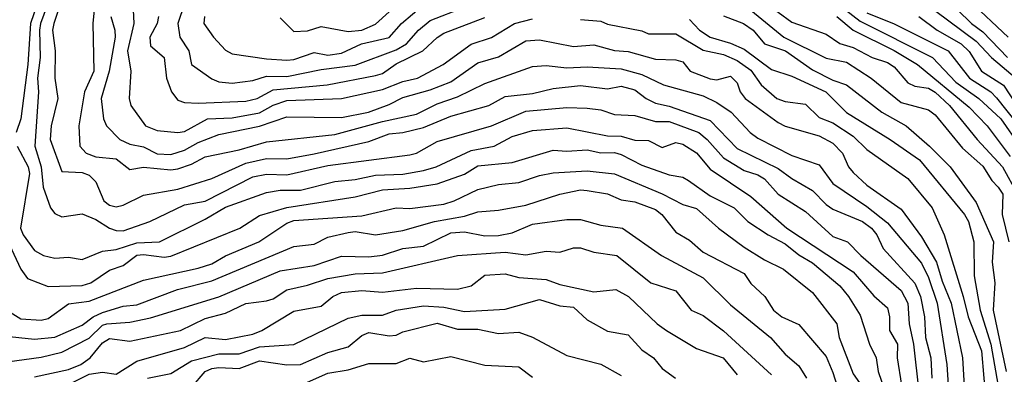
# Model space of a CAD drawing. Header units: metres. Extents: x -51132 to -49532, y -231222 to -229437.
# Tile 246 of 256: x -51087 to -51015, y -230300 to -230274. Entities that reach past the tile are written whole.
import ezdxf

# ---------------------------------------------------------------- set-up
doc = ezdxf.new("R2010")
doc.units = ezdxf.units.M
for name, color, linetype in [('CONTOUR_HALF', 8, 'Continuous'), ('CONTOUR_INDEX', 1, 'Continuous'), ('CONTOUR_INTER', 3, 'Continuous')]:
    doc.layers.add(name, color=color, linetype=linetype)

msp = doc.modelspace()

# ---------------------------------------------------------------- linework, layer by layer
at = {"layer": 'CONTOUR_HALF'}
for points, elevation in [([(-51088.357, -230256.759), (-51085.945, -230259.759), (-51084.842, -230261.759), (-51083.746, -230263.259), (-51083.627, -230263.759), (-51083.894, -230265.259), (-51083.954, -230266.759), (-51084.517, -230269.259), (-51084.511, -230271.259), (-51085.187, -230272.759), (-51085.874, -230274.759), (-51086.059, -230277.759), (-51086.565, -230281.759), (-51086.921, -230282.759)], 53.5), ([(-51083.58, -230273.007), (-51084.165, -230274.759), (-51084.251, -230275.259), (-51084.066, -230276.759), (-51084.087, -230278.759), (-51083.875, -230280.259), (-51084.363, -230282.259), (-51084.423, -230283.259), (-51083.58, -230285.609), (-51082.08, -230285.691), (-51081.58, -230285.868), (-51081.08, -230286.358), (-51080.488, -230287.759), (-51080.08, -230288.073), (-51079.58, -230288.195), (-51079.08, -230288.069), (-51077.58, -230287.337), (-51075.08, -230286.894), (-51072.58, -230286.122), (-51070.08, -230284.993), (-51068.58, -230284.659), (-51067.08, -230284.67), (-51065.08, -230284.316), (-51061.08, -230283.407), (-51059.58, -230282.855), (-51058.58, -230282.754), (-51057.08, -230282.389), (-51055.08, -230281.543), (-51052.28, -230280.759), (-51051.08, -230280.103), (-51049.08, -230279.885), (-51047.58, -230279.513), (-51045.58, -230279.304), (-51043.58, -230279.543), (-51042.58, -230279.35), (-51041.58, -230279.611), (-51040.75, -230280.259), (-51040.08, -230280.594), (-51039.08, -230280.824), (-51036.08, -230281.869), (-51034.08, -230283.92), (-51031.08, -230285.375), (-51030.08, -230286.125), (-51028.58, -230286.993), (-51027.58, -230288.031), (-51027.08, -230288.375), (-51024.896, -230289.259), (-51024.245, -230289.759), (-51023.86, -230290.259), (-51023.394, -230291.259), (-51021.08, -230293.8), (-51020.666, -230294.759), (-51020.37, -230296.259), (-51020.293, -230297.759), (-51019.909, -230299.259), (-51019.834, -230300.759)], 52.5), ([(-51073.121, -230274.259), (-51073.163, -230274.759), (-51072.468, -230275.759), (-51071.58, -230276.711), (-51071.08, -230276.975), (-51068.58, -230277.356), (-51067.08, -230277.444), (-51066.58, -230277.394), (-51065.08, -230276.877), (-51064.08, -230277.078), (-51063.08, -230276.943), (-51061.627, -230276.259), (-51059.58, -230275.783), (-51058.674, -230274.759), (-51057.08, -230273.39)], 49.5), ([(-51020.58, -230273.065), (-51016.58, -230276.059), (-51015.452, -230277.259), (-51013.58, -230278.835)], 46.5), ([(-51017.08, -230273.078), (-51014.226, -230275.759)], 45.5), ([(-51033.08, -230273.784), (-51030.675, -230275.759), (-51027.58, -230277.292), (-51026.08, -230277.599), (-51024.273, -230278.759), (-51022.08, -230280.549), (-51020.08, -230281.096), (-51019.58, -230281.461), (-51017.58, -230283.894), (-51016.08, -230285.228), (-51015.434, -230286.259), (-51014.963, -230286.759), (-51014.626, -230287.259), (-51014.664, -230288.759), (-51014.186, -230290.759)], 49.5), ([(-51024.58, -230273.982), (-51022.58, -230274.793), (-51018.63, -230276.759), (-51017.059, -230278.759), (-51015.506, -230279.759), (-51015.08, -230280.198), (-51011.868, -230284.259)], 47.5), ([(-51079.99, -230274.259), (-51079.683, -230275.259), (-51079.657, -230275.759), (-51080.096, -230278.259), (-51080.688, -230280.259), (-51080.514, -230281.759), (-51080.309, -230282.259), (-51079.316, -230283.259), (-51078.58, -230283.605), (-51077.58, -230283.801), (-51076.58, -230284.303), (-51075.58, -230284.368), (-51074.58, -230284.035), (-51073.58, -230283.488), (-51072.08, -230282.893), (-51069.08, -230282.288), (-51067.08, -230281.602), (-51063.08, -230281.643), (-51061.098, -230281.259), (-51059.58, -230280.708), (-51058.58, -230280.196), (-51056.58, -230279.623), (-51055.08, -230279.041), (-51053.08, -230277.632), (-51051.58, -230277.198), (-51049.58, -230276.041), (-51048.58, -230275.963), (-51046.08, -230276.438), (-51044.58, -230276.336), (-51043.08, -230276.74), (-51042.08, -230276.812), (-51040.08, -230277.365), (-51038.58, -230277.412), (-51038.08, -230277.571), (-51037.529, -230278.259), (-51036.08, -230278.825), (-51035.58, -230278.892), (-51034.58, -230278.616), (-51034.08, -230279.121), (-51033.879, -230279.759), (-51033.508, -230280.259), (-51031.08, -230282.02), (-51030.58, -230282.281), (-51028.08, -230283.004), (-51027.08, -230283.532), (-51026.37, -230284.259), (-51025.943, -230285.259), (-51025.58, -230285.675), (-51024.58, -230286.603), (-51022.08, -230288.357), (-51020.58, -230290.397), (-51019.476, -230292.259), (-51019.08, -230293.638), (-51018.407, -230295.259), (-51017.59, -230299.259), (-51017.427, -230301.759)], 51.5), ([(-51076.5, -230274.259), (-51076.598, -230274.759), (-51077.132, -230275.759), (-51077.08, -230276.387), (-51076.062, -230277.259), (-51075.894, -230278.759), (-51075.531, -230279.759), (-51075.08, -230280.378), (-51074.58, -230280.556), (-51073.58, -230280.606), (-51070.08, -230280.458), (-51069.25, -230280.259), (-51068.08, -230279.613), (-51064.124, -230279.259), (-51060.58, -230278.562), (-51060.08, -230278.425), (-51059.08, -230277.717), (-51057.109, -230276.759), (-51056.08, -230275.787), (-51055.58, -230275.476), (-51052.58, -230274.325)], 50.5), ([(-51037.58, -230274.475), (-51036.843, -230275.259), (-51036.08, -230275.753), (-51034.58, -230276.197), (-51033.58, -230276.645), (-51031.58, -230278.132), (-51030.08, -230278.63), (-51027.604, -230279.759), (-51026.08, -230281.276), (-51022.884, -230283.259), (-51020.726, -230284.759), (-51017.435, -230288.759), (-51017.151, -230289.259), (-51016.748, -230290.759), (-51016.72, -230293.259), (-51016.294, -230295.759), (-51015.503, -230298.259), (-51014.897, -230301.759)], 50.5), ([(-51026.798, -230274.259), (-51025.58, -230275.255), (-51022.58, -230276.731), (-51020.873, -230277.759), (-51017.08, -230280.894), (-51015.777, -230282.259), (-51014.08, -230284.504)], 48.5), ([(-51086.832, -230283.759), (-51086.034, -230285.259), (-51085.942, -230285.759), (-51086.593, -230289.759), (-51086.41, -230290.259), (-51085.58, -230291.395), (-51084.91, -230291.759), (-51084.08, -230291.969), (-51083.08, -230291.874), (-51082.08, -230292.044), (-51080.58, -230291.438), (-51079.58, -230291.323), (-51078.08, -230290.841), (-51076.406, -230290.759), (-51073.08, -230289.109), (-51071.58, -230288.213), (-51068.58, -230287.144), (-51067.58, -230286.968), (-51066.08, -230286.985), (-51063.58, -230286.337), (-51062.08, -230286.2), (-51060.58, -230285.887), (-51058.58, -230285.795), (-51057.08, -230285.539), (-51056.136, -230285.259), (-51053.58, -230284.07), (-51051.9, -230283.759), (-51050.58, -230283.03), (-51049.08, -230282.594), (-51046.58, -230282.397), (-51043.58, -230282.983), (-51042.58, -230283.018), (-51041.58, -230283.308), (-51040.58, -230283.346), (-51039.58, -230283.837), (-51038.58, -230283.479), (-51038.08, -230283.612), (-51037.08, -230284.241), (-51036.08, -230285.431), (-51033.08, -230287.443), (-51030.448, -230289.759), (-51025.58, -230292.967), (-51024.08, -230294.711), (-51023.08, -230295.598), (-51022.932, -230296.259), (-51022.926, -230297.259), (-51022.355, -230298.259), (-51022.374, -230299.259), (-51022.058, -230301.259)], 53.5), ([(-51089.58, -230294.544), (-51086.58, -230296.394), (-51085.08, -230296.502), (-51084.58, -230296.384), (-51083.08, -230295.314), (-51081.58, -230295.11), (-51077.58, -230293.571), (-51073.58, -230292.701), (-51072.58, -230292.376), (-51071.58, -230291.793), (-51069.128, -230290.759), (-51067.08, -230289.397), (-51066.58, -230289.204), (-51061.58, -230288.862), (-51059.08, -230288.279), (-51058.08, -230288.327), (-51055.58, -230287.99), (-51054.828, -230287.759), (-51053.08, -230286.918), (-51051.58, -230286.55), (-51050.08, -230286.419), (-51048.58, -230285.906), (-51047.58, -230285.708), (-51045.08, -230285.548), (-51043.08, -230285.783), (-51039.58, -230287.234), (-51038.08, -230288.036), (-51037.08, -230288.312), (-51035.459, -230289.759), (-51033.58, -230291.141), (-51032.08, -230292.086), (-51030.692, -230292.759), (-51028.58, -230294.465), (-51026.781, -230296.759), (-51026.617, -230297.759), (-51025.58, -230300.424), (-51024.671, -230301.759)], 54.5), ([(-51087.58, -230299.558), (-51085.08, -230299.203), (-51083.58, -230298.839), (-51081.58, -230297.813), (-51080.58, -230296.878), (-51080.265, -230296.759), (-51078.58, -230296.659), (-51077.08, -230296.338), (-51072.08, -230294.785), (-51067.58, -230292.885), (-51065.08, -230292.487), (-51063.08, -230291.822), (-51061.08, -230291.855), (-51060.08, -230291.728), (-51058.58, -230291.251), (-51057.08, -230291.077), (-51055.08, -230290.109), (-51054.08, -230290.032), (-51052.58, -230290.31), (-51051.58, -230290.305), (-51050.58, -230290.109), (-51049.08, -230289.464), (-51046.58, -230289.114), (-51045.58, -230289.127), (-51044.08, -230289.546), (-51042.483, -230289.759), (-51039.624, -230291.759), (-51036.58, -230293.409), (-51034.58, -230295.366), (-51031.656, -230297.759), (-51030.58, -230298.99), (-51029.58, -230299.859), (-51029.002, -230300.759)], 55.5), ([(-51083.08, -230301.225), (-51081.58, -230300.463), (-51080.58, -230300.311), (-51079.58, -230300.467), (-51078.08, -230299.511), (-51074.58, -230298.499), (-51073.08, -230297.772), (-51071.58, -230297.915), (-51069.58, -230297.524), (-51068.909, -230297.259), (-51066.58, -230295.848), (-51064.58, -230295.485), (-51063.724, -230294.759), (-51063.08, -230294.475), (-51061.58, -230294.336), (-51060.08, -230294.446), (-51057.58, -230294.163), (-51054.58, -230294.241), (-51053.58, -230293.989), (-51052.58, -230293.197), (-51051.08, -230293.113), (-51050.08, -230293.367), (-51048.08, -230293.513), (-51047.08, -230293.893), (-51044.58, -230294.434), (-51042.991, -230294.259), (-51042.059, -230294.759), (-51039.941, -230296.759), (-51039.258, -230297.259), (-51037.08, -230298.57), (-51035.11, -230299.259), (-51034.08, -230300.511)], 56.5), ([(-51074.08, -230301.429), (-51073.08, -230300.27), (-51072.58, -230300.041), (-51072.08, -230299.959), (-51070.58, -230300.051), (-51069.08, -230299.476), (-51067.08, -230299.785), (-51066.08, -230299.744), (-51064.08, -230298.867), (-51062.58, -230298.449), (-51061.58, -230297.619), (-51061.08, -230297.412), (-51059.58, -230297.656), (-51059.08, -230297.606), (-51058.58, -230297.355), (-51056.08, -230296.728), (-51054.58, -230297.156), (-51053.08, -230297.172), (-51051.58, -230297.482), (-51050.08, -230297.374), (-51049.08, -230297.746), (-51046.58, -230299.093), (-51044.08, -230299.734), (-51042.58, -230300.561)], 57.5)]:
    msp.add_lwpolyline(points, dxfattribs=dict(at, elevation=elevation))
at = {"layer": 'CONTOUR_INDEX'}
for points, elevation in [([(-51074.58, -230273.315), (-51075.062, -230274.759), (-51074.933, -230275.759), (-51074.258, -230276.759), (-51074.08, -230277.776), (-51072.58, -230278.814), (-51072.08, -230279.032), (-51071.08, -230279.124), (-51069.58, -230278.945), (-51068.58, -230278.624), (-51067.08, -230278.645), (-51064.58, -230278.134), (-51062.08, -230277.822), (-51059.08, -230276.699), (-51058.313, -230276.259), (-51057.446, -230275.259), (-51056.58, -230274.54), (-51054.08, -230273.554)], 50), ([(-51035.08, -230274.192), (-51033.631, -230274.759), (-51032.929, -230275.259), (-51032.08, -230276.246), (-51030.538, -230276.759), (-51028.58, -230278.151), (-51027.08, -230278.915), (-51026.08, -230279.261), (-51023.483, -230281.259), (-51021.697, -230282.259), (-51020.001, -230283.759), (-51018.479, -230285.259), (-51016.58, -230287.87), (-51015.317, -230290.759), (-51015.408, -230292.259), (-51015.217, -230293.759), (-51015.345, -230295.759), (-51014.389, -230300.259)], 50), ([(-51088.58, -230297.566), (-51085.58, -230297.896), (-51084.08, -230297.746), (-51082.08, -230296.867), (-51081.286, -230296.259), (-51080.58, -230295.941), (-51079.08, -230295.472), (-51078.08, -230295.381), (-51075.098, -230294.259), (-51072.58, -230293.626), (-51066.58, -230291.104), (-51065.08, -230290.939), (-51064.08, -230290.429), (-51062.58, -230290.067), (-51062.08, -230289.996), (-51060.58, -230290.24), (-51058.58, -230289.938), (-51056.268, -230289.259), (-51054.08, -230288.884), (-51053.08, -230288.551), (-51051.58, -230288.441), (-51049.58, -230288.084), (-51047.08, -230287.275), (-51045.58, -230286.947), (-51045.08, -230287.001), (-51043.58, -230287.255), (-51042.58, -230287.673), (-51041.58, -230287.837), (-51040.08, -230288.402), (-51039.613, -230288.759), (-51038.58, -230290.057), (-51037.58, -230290.628), (-51036.58, -230291.521), (-51033.58, -230293.085), (-51033.08, -230293.814), (-51032.057, -230294.759), (-51031.43, -230295.759), (-51030.814, -230296.259), (-51029.58, -230296.818), (-51027.58, -230299.151), (-51027.08, -230300.33), (-51026.461, -230302.259)], 55)]:
    msp.add_lwpolyline(points, dxfattribs=dict(at, elevation=elevation))
at = {"layer": 'CONTOUR_INTER'}
for points, elevation in [([(-51084.4, -230272.759), (-51085.126, -230274.759), (-51085.196, -230275.259), (-51085.156, -230277.259), (-51085.353, -230278.759), (-51085.28, -230279.759), (-51085.559, -230283.759), (-51085.074, -230285.259), (-51084.949, -230286.759), (-51084.393, -230288.259), (-51084.08, -230288.686), (-51083.58, -230288.927), (-51082.08, -230288.702), (-51081.08, -230289.136), (-51080.08, -230289.765), (-51079.58, -230289.94), (-51079.08, -230289.948), (-51077.12, -230289.259), (-51074.58, -230288.056), (-51073.08, -230287.792), (-51069.58, -230285.987), (-51068.58, -230285.801), (-51067.08, -230285.86), (-51064.08, -230285.159), (-51058.08, -230284.391), (-51057.58, -230284.254), (-51056.08, -230283.405), (-51052.08, -230282.264), (-51049.58, -230281.194), (-51046.58, -230280.927), (-51045.08, -230280.973), (-51044.08, -230281.096), (-51043.08, -230281.423), (-51041.58, -230281.515), (-51040.08, -230281.935), (-51039.08, -230281.952), (-51036.902, -230282.759), (-51036.288, -230283.259), (-51035.08, -230284.614), (-51033.58, -230285.543), (-51032.58, -230285.844), (-51032.08, -230286.135), (-51031.08, -230287.267), (-51029.08, -230288.528), (-51027.08, -230290.362), (-51025.995, -230290.759), (-51025.032, -230291.759), (-51022.08, -230294.332), (-51021.582, -230295.259), (-51021.482, -230296.759), (-51021.168, -230298.259), (-51020.78, -230301.759)], 53), ([(-51078.387, -230272.759), (-51078.301, -230274.759), (-51078.769, -230276.759), (-51078.51, -230278.259), (-51078.632, -230280.259), (-51078.526, -230280.759), (-51077.45, -230282.259), (-51076.58, -230282.606), (-51075.08, -230282.749), (-51074.58, -230282.666), (-51072.896, -230281.759), (-51071.08, -230281.663), (-51069.08, -230281.31), (-51068.08, -230280.742), (-51067.08, -230280.392), (-51063.08, -230280.259), (-51060.08, -230279.594), (-51058.58, -230279.01), (-51057.518, -230278.759), (-51055.627, -230277.759), (-51053.58, -230276.264), (-51052.08, -230275.795), (-51050.393, -230274.759), (-51049.08, -230274.416)], 51), ([(-51033.08, -230272.445), (-51030.08, -230274.671), (-51027.58, -230275.554), (-51026.58, -230276.238), (-51025.58, -230276.53), (-51024.211, -230277.259), (-51023.08, -230277.629), (-51022.58, -230277.947), (-51021.58, -230279.101), (-51021.08, -230279.346), (-51020.08, -230279.509), (-51019.58, -230279.783), (-51018.522, -230280.759), (-51016.515, -230283.259), (-51014.652, -230285.259), (-51013.56, -230287.259)], 49), ([(-51081.191, -230273.759), (-51081.311, -230274.759), (-51081.231, -230278.259), (-51081.909, -230279.759), (-51082.321, -230282.259), (-51082.257, -230283.759), (-51081.787, -230284.259), (-51081.08, -230284.538), (-51079.58, -230284.672), (-51078.58, -230285.464), (-51077.58, -230285.288), (-51075.58, -230285.473), (-51075.08, -230285.409), (-51074.08, -230285.081), (-51073.08, -230284.533), (-51070.58, -230284.02), (-51068.58, -230283.435), (-51063.58, -230282.907), (-51060.08, -230281.939), (-51057.58, -230281.402), (-51056.08, -230280.652), (-51054.58, -230280.141), (-51052.58, -230279.147), (-51049.08, -230277.915), (-51048.08, -230277.838), (-51046.58, -230277.999), (-51045.08, -230277.936), (-51042.58, -230278.091), (-51041.08, -230278.502), (-51039.494, -230279.259), (-51036.58, -230280.058), (-51035.58, -230280.548), (-51034.519, -230281.259), (-51033.133, -230282.759), (-51032.58, -230283.164), (-51030.08, -230284.434), (-51028.08, -230285.106), (-51027.08, -230286.495), (-51024.58, -230288.162), (-51023.08, -230289.368), (-51020.58, -230292.317), (-51020.08, -230293.371), (-51019.427, -230295.259), (-51018.721, -230299.759), (-51018.631, -230301.259)], 52), ([(-51067.58, -230274.335), (-51066.58, -230275.342), (-51065.58, -230275.291), (-51064.58, -230274.974), (-51062.58, -230275.338), (-51061.58, -230275.257), (-51060.58, -230274.805), (-51059.58, -230273.901)], 49), ([(-51026.141, -230273.759), (-51025.08, -230274.58), (-51019.771, -230277.259), (-51018.08, -230279.057), (-51016.374, -230280.259), (-51014.774, -230281.759), (-51013.391, -230283.759)], 48), ([(-51017.94, -230273.759), (-51016.924, -230274.759), (-51016.08, -230275.378), (-51014.28, -230277.259)], 46), ([(-51045.58, -230274.47), (-51044.08, -230274.581), (-51043.58, -230274.801), (-51041.08, -230275.308), (-51040.58, -230275.525), (-51038.58, -230275.525), (-51036.58, -230276.707), (-51035.08, -230277.031), (-51034.08, -230277.462), (-51033.08, -230278.176), (-51032.323, -230279.259), (-51031.18, -230280.259), (-51030.58, -230280.469), (-51029.08, -230280.675), (-51028.08, -230281.65), (-51027.08, -230282.046), (-51025.58, -230283.027), (-51024.58, -230283.99), (-51021.58, -230286.117), (-51019.815, -230288.259), (-51018.915, -230290.259), (-51017.523, -230294.759), (-51017.173, -230296.259), (-51016.199, -230298.759), (-51015.847, -230302.759)], 51), ([(-51020.778, -230274.259), (-51019.434, -230275.259), (-51017.685, -230276.259), (-51017.08, -230276.808), (-51016.178, -230278.259), (-51014.58, -230279.272), (-51013.611, -230280.759)], 47), ([(-51087.753, -230290.259), (-51086.576, -230292.759), (-51086.08, -230293.439), (-51084.58, -230294.041), (-51082.08, -230293.958), (-51081.456, -230293.759), (-51080.08, -230292.831), (-51079.08, -230292.506), (-51078.08, -230291.729), (-51077.58, -230291.684), (-51076.08, -230291.874), (-51075.58, -230291.804), (-51070.526, -230289.759), (-51069.08, -230288.841), (-51067.08, -230288.247), (-51062.08, -230287.47), (-51060.08, -230286.941), (-51058.08, -230286.821), (-51056.08, -230286.521), (-51054.08, -230285.792), (-51053.08, -230285.202), (-51050.58, -230284.937), (-51047.58, -230284.032), (-51046.58, -230284.124), (-51045.08, -230284.009), (-51044.08, -230284.239), (-51043.08, -230284.209), (-51042.58, -230284.353), (-51041.08, -230285.148), (-51039.08, -230285.841), (-51038.08, -230286.019), (-51037.668, -230286.259), (-51036.08, -230287.385), (-51034.311, -230288.259), (-51033.316, -230289.259), (-51031.83, -230290.259), (-51030.58, -230290.918), (-51029.58, -230291.711), (-51028.58, -230292.306), (-51026.58, -230293.991), (-51025.934, -230294.759), (-51025.08, -230296.135), (-51024.387, -230298.259), (-51023.905, -230299.259), (-51023.748, -230300.259), (-51023.241, -230301.759)], 54), ([(-51085.58, -230300.642), (-51083.08, -230300.116), (-51082.181, -230299.759), (-51081.506, -230299.259), (-51080.58, -230298.17), (-51080.08, -230297.844), (-51078.58, -230298.049), (-51074.873, -230297.259), (-51073.08, -230296.38), (-51071.58, -230295.993), (-51070.08, -230295.268), (-51068.58, -230295.092), (-51068.08, -230294.93), (-51067.08, -230294.267), (-51065.58, -230293.948), (-51064.08, -230293.442), (-51062.08, -230293.1), (-51060.08, -230293.039), (-51054.58, -230291.75), (-51051.08, -230291.522), (-51049.58, -230291.714), (-51048.08, -230291.448), (-51047.08, -230291.511), (-51046.08, -230291.206), (-51045.58, -230291.207), (-51044.58, -230291.529), (-51042.904, -230291.759), (-51040.405, -230293.759), (-51038.58, -230294.342), (-51037.468, -230295.759), (-51036.58, -230296.162), (-51035.08, -230297.279), (-51031.58, -230300.518)], 56), ([(-51077.286, -230300.759), (-51075.58, -230300.411), (-51074.08, -230299.472), (-51072.08, -230298.966), (-51070.58, -230298.967), (-51069.08, -230298.446), (-51066.58, -230298.284), (-51062.58, -230296.348), (-51061.58, -230296.136), (-51060.08, -230296.128), (-51059.08, -230295.767), (-51057.08, -230295.449), (-51055.58, -230295.546), (-51054.08, -230295.865), (-51051.08, -230295.695), (-51048.58, -230294.995), (-51047.08, -230295.446), (-51046.08, -230295.549), (-51045.08, -230296.48), (-51043.58, -230297.305), (-51042.08, -230297.575), (-51041.08, -230298.683), (-51040.229, -230299.259), (-51039.58, -230300.044), (-51038.613, -230300.759)], 57), ([(-51065.58, -230301.045), (-51064.08, -230300.377), (-51062.58, -230300.13), (-51061.08, -230299.68), (-51059.08, -230299.665), (-51058.08, -230299.291), (-51057.08, -230299.555), (-51055.08, -230299.175), (-51052.58, -230299.807), (-51050.08, -230299.918), (-51049.08, -230300.676)], 58)]:
    msp.add_lwpolyline(points, dxfattribs=dict(at, elevation=elevation))

doc.saveas('drawing.dxf')
